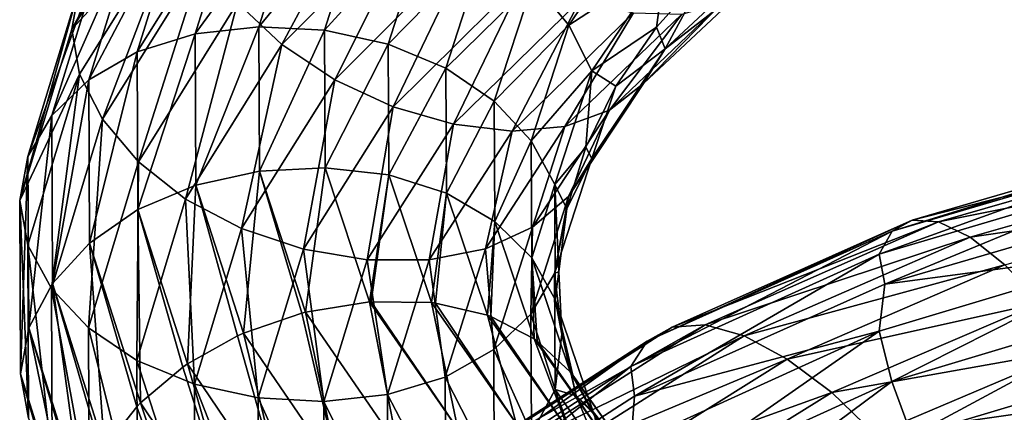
# Model space of a CAD drawing. Header units: metres. Extents: x -80 to 80, y -455 to 95.
# Tile 199 of 256: x -18.94 to -9, y -321.22 to -317.25. Entities that reach past the tile are written whole.
import ezdxf

# ---------------------------------------------------------------- set-up
doc = ezdxf.new("R2010")
doc.units = ezdxf.units.M
doc.layers.add('solid_501010_k_02', color=7, linetype='CONTINUOUS')
doc.layers.add('solid_501010_k_02_01', color=7, linetype='CONTINUOUS')

msp = doc.modelspace()

# ---------------------------------------------------------------- linework, layer by layer
at = {"layer": 'solid_501010_k_02'}
for points in [[(-17.296911, -315.286285, 1089.604858), (-17.367794, -315.691101, 1089.20166), (-18.410944, -317.350128, 1091.740967)], [(-18.330561, -316.92453, 1092.131592), (-17.296911, -315.286285, 1089.604858), (-18.410944, -317.350128, 1091.740967)], [(-18.410944, -317.350128, 1091.740967), (-17.367794, -315.691101, 1089.20166), (-17.298567, -316.149567, 1088.877319)], [(-16.738039, -317.084015, 1088.407593), (-15.270514, -315.606018, 1086.137085), (-16.290297, -317.506439, 1088.306274)], [(-15.270514, -315.606018, 1086.137085), (-14.862029, -316.071106, 1086.093018), (-16.290297, -317.506439, 1088.306274)], [(-16.691576, -315.887115, 1093.529785), (-17.258032, -316.003326, 1093.248047), (-17.748962, -317.579163, 1095.75354)], [(-17.166393, -317.398376, 1095.962891), (-16.691576, -315.887115, 1093.529785), (-17.748962, -317.579163, 1095.75354)], [(-16.066326, -315.884125, 1093.737793), (-16.691576, -315.887115, 1093.529785), (-17.166393, -317.398376, 1095.962891)], [(-16.523357, -317.326294, 1096.089722), (-16.066326, -315.884125, 1093.737793), (-17.166393, -317.398376, 1095.962891)], [(-15.421584, -315.988556, 1093.864258), (-16.066326, -315.884125, 1093.737793), (-16.523357, -317.326294, 1096.089722)], [(-15.860274, -317.361206, 1096.131348), (-15.421584, -315.988556, 1093.864258), (-16.523357, -317.326294, 1096.089722)], [(-14.796768, -316.194336, 1093.901367), (-15.421584, -315.988556, 1093.864258), (-15.860274, -317.361206, 1096.131348)], [(-17.258032, -316.003326, 1093.248047), (-17.733648, -316.228394, 1092.906006), (-18.238108, -317.860809, 1095.470825)], [(-17.748962, -317.579163, 1095.75354), (-17.258032, -316.003326, 1093.248047), (-18.238108, -317.860809, 1095.470825)], [(-16.290297, -317.506439, 1088.306274), (-14.862029, -316.071106, 1086.093018), (-15.75659, -317.862213, 1088.311646)], [(-14.862029, -316.071106, 1086.093018), (-14.375114, -316.480194, 1086.164795), (-15.75659, -317.862213, 1088.311646)], [(-18.410944, -317.350128, 1091.740967), (-17.298567, -316.149567, 1088.877319), (-18.332317, -317.802795, 1091.394531)], [(-18.332317, -317.802795, 1091.394531), (-17.298567, -316.149567, 1088.877319), (-18.101036, -318.258087, 1091.086426)], [(-17.298567, -316.149567, 1088.877319), (-17.080328, -316.622345, 1088.602539), (-18.101036, -318.258087, 1091.086426)], [(-15.217685, -317.501099, 1096.085205), (-14.796768, -316.194336, 1093.901367), (-15.860274, -317.361206, 1096.131348)], [(-14.231167, -316.495026, 1093.84082), (-14.796768, -316.194336, 1093.901367), (-15.217685, -317.501099, 1096.085205)], [(-13.393925, -317.31073, 1093.444092), (-12.638648, -316.196198, 1091.530273), (-13.756669, -316.876038, 1093.683716)], [(-12.420409, -316.675781, 1091.255859), (-12.638648, -316.196198, 1091.530273), (-13.393925, -317.31073, 1093.444092)], [(-17.733648, -316.228394, 1092.906006), (-18.097729, -316.54248, 1092.526123), (-18.612545, -318.220795, 1095.134521)], [(-18.238108, -317.860809, 1095.470825), (-17.733648, -316.228394, 1092.906006), (-18.612545, -318.220795, 1095.134521)], [(-15.75659, -317.862213, 1088.311646), (-14.375114, -316.480194, 1086.164795), (-15.167006, -318.13382, 1088.421997)], [(-14.635994, -317.743622, 1095.948608), (-14.231167, -316.495026, 1093.84082), (-15.217685, -317.501099, 1096.085205)], [(-14.375114, -316.480194, 1086.164795), (-13.837224, -316.812622, 1086.34729), (-15.167006, -318.13382, 1088.421997)], [(-13.756669, -316.876038, 1093.683716), (-14.231167, -316.495026, 1093.84082), (-14.635994, -317.743622, 1095.948608)], [(-18.097729, -316.54248, 1092.526123), (-18.330561, -316.92453, 1092.131592), (-18.852001, -318.635529, 1094.765625)], [(-18.612545, -318.220795, 1095.134521), (-18.097729, -316.54248, 1092.526123), (-18.852001, -318.635529, 1094.765625)], [(-12.422066, -317.548737, 1090.52002), (-11.332949, -316.533905, 1088.767212), (-11.998073, -316.763336, 1090.278687)], [(-11.533389, -316.8573, 1088.317505), (-11.332949, -316.533905, 1088.767212), (-12.422066, -317.548737, 1090.52002)], [(-18.101036, -318.258087, 1091.086426), (-17.080328, -316.622345, 1088.602539), (-17.738291, -318.687286, 1090.842529)], [(-17.080328, -316.622345, 1088.602539), (-16.738039, -317.084015, 1088.407593), (-17.738291, -318.687286, 1090.842529)], [(-13.162643, -317.771332, 1093.137695), (-12.420409, -316.675781, 1091.255859), (-13.393925, -317.31073, 1093.444092)], [(-13.162643, -317.771332, 1093.137695), (-12.510307, -317.331665, 1091.259521), (-12.420409, -316.675781, 1091.255859)], [(-12.420409, -316.675781, 1091.255859), (-12.510307, -317.331665, 1091.259521), (-11.998073, -316.763336, 1090.278687)], [(-12.422066, -317.548737, 1090.52002), (-11.998073, -316.763336, 1090.278687), (-12.510307, -317.331665, 1091.259521)], [(-15.167006, -318.13382, 1088.421997), (-13.837224, -316.812622, 1086.34729), (-14.558621, -318.310272, 1088.625244)], [(-14.147998, -318.077423, 1095.726685), (-13.756669, -316.876038, 1093.683716), (-14.635994, -317.743622, 1095.948608)], [(-13.837224, -316.812622, 1086.34729), (-13.282179, -317.053345, 1086.624023), (-14.558621, -318.310272, 1088.625244)], [(-13.393925, -317.31073, 1093.444092), (-13.756669, -316.876038, 1093.683716), (-14.147998, -318.077423, 1095.726685)], [(-12.641769, -317.900055, 1090.094116), (-11.533389, -316.8573, 1088.317505), (-12.422066, -317.548737, 1090.52002)], [(-11.846818, -317.084137, 1087.850342), (-11.533389, -316.8573, 1088.317505), (-12.641769, -317.900055, 1090.094116)], [(-18.330561, -316.92453, 1092.131592), (-18.410944, -317.350128, 1091.740967), (-18.935644, -319.077271, 1094.379761)], [(-18.852001, -318.635529, 1094.765625), (-18.330561, -316.92453, 1092.131592), (-18.935644, -319.077271, 1094.379761)], [(-17.738291, -318.687286, 1090.842529), (-16.738039, -317.084015, 1088.407593), (-17.263794, -319.063995, 1090.679565)], [(-16.738039, -317.084015, 1088.407593), (-16.290297, -317.506439, 1088.306274), (-17.263794, -319.063995, 1090.679565)], [(-14.558621, -318.310272, 1088.625244), (-13.282179, -317.053345, 1086.624023), (-13.968629, -318.380341, 1088.909546)], [(-13.282179, -317.053345, 1086.624023), (-12.743915, -317.187103, 1086.97876), (-13.968629, -318.380341, 1088.909546)], [(-12.985319, -318.16745, 1089.666016), (-11.846818, -317.084137, 1087.850342), (-12.641769, -317.900055, 1090.094116)], [(-12.256266, -317.198669, 1087.394653), (-11.846818, -317.084137, 1087.850342), (-12.985319, -318.16745, 1089.666016)], [(-13.968629, -318.380341, 1088.909546), (-12.743915, -317.187103, 1086.97876), (-13.434115, -318.332916, 1089.262451)], [(-12.743915, -317.187103, 1086.97876), (-12.256266, -317.198669, 1087.394653), (-13.434115, -318.332916, 1089.262451)], [(-13.434115, -318.332916, 1089.262451), (-12.256266, -317.198669, 1087.394653), (-12.985319, -318.16745, 1089.666016)], [(-18.935644, -319.077271, 1094.379761), (-18.410944, -317.350128, 1091.740967), (-18.332317, -317.802795, 1091.394531)], [(-16.523357, -317.326294, 1096.089722), (-17.166393, -317.398376, 1095.962891), (-17.16008, -318.924835, 1098.434082)], [(-16.517281, -318.78299, 1098.478149), (-16.523357, -317.326294, 1096.089722), (-17.16008, -318.924835, 1098.434082)], [(-15.860274, -317.361206, 1096.131348), (-16.523357, -317.326294, 1096.089722), (-16.517281, -318.78299, 1098.478149)], [(-15.854442, -318.747742, 1098.433472), (-15.860274, -317.361206, 1096.131348), (-16.517281, -318.78299, 1098.478149)], [(-15.217685, -317.501099, 1096.085205), (-15.860274, -317.361206, 1096.131348), (-15.854442, -318.747742, 1098.433472)], [(-13.774935, -318.477753, 1095.436523), (-13.393925, -317.31073, 1093.444092), (-14.147998, -318.077423, 1095.726685)], [(-13.162643, -317.771332, 1093.137695), (-13.393925, -317.31073, 1093.444092), (-13.774935, -318.477753, 1095.436523)], [(-13.162643, -317.771332, 1093.137695), (-12.920579, -317.926575, 1092.2771), (-12.510307, -317.331665, 1091.259521)], [(-12.422066, -317.548737, 1090.52002), (-12.510307, -317.331665, 1091.259521), (-12.920579, -317.926575, 1092.2771)], [(-17.166393, -317.398376, 1095.962891), (-17.748962, -317.579163, 1095.75354), (-17.742435, -319.170837, 1098.29834)], [(-17.16008, -318.924835, 1098.434082), (-17.166393, -317.398376, 1095.962891), (-17.742435, -319.170837, 1098.29834)], [(-17.748962, -317.579163, 1095.75354), (-18.238108, -317.860809, 1095.470825), (-18.231401, -319.509613, 1098.075806)], [(-17.742435, -319.170837, 1098.29834), (-17.748962, -317.579163, 1095.75354), (-18.231401, -319.509613, 1098.075806)], [(-17.263794, -319.063995, 1090.679565), (-16.290297, -317.506439, 1088.306274), (-16.698193, -319.36261, 1090.613159)], [(-16.290297, -317.506439, 1088.306274), (-15.75659, -317.862213, 1088.311646), (-16.698193, -319.36261, 1090.613159)], [(-15.212088, -318.821136, 1098.302856), (-15.217685, -317.501099, 1096.085205), (-15.854442, -318.747742, 1098.433472)], [(-14.635994, -317.743622, 1095.948608), (-15.217685, -317.501099, 1096.085205), (-15.212088, -318.821136, 1098.302856)], [(-13.164399, -318.655518, 1092.39563), (-12.422066, -317.548737, 1090.52002), (-12.920579, -317.926575, 1092.2771)], [(-12.641769, -317.900055, 1090.094116), (-12.422066, -317.548737, 1090.52002), (-13.164399, -318.655518, 1092.39563)], [(-14.630611, -319.005005, 1098.088867), (-14.635994, -317.743622, 1095.948608), (-15.212088, -318.821136, 1098.302856)], [(-14.147998, -318.077423, 1095.726685), (-14.635994, -317.743622, 1095.948608), (-14.630611, -319.005005, 1098.088867)], [(-13.537074, -318.918701, 1095.096802), (-13.162643, -317.771332, 1093.137695), (-13.774935, -318.477753, 1095.436523)], [(-13.537074, -318.918701, 1095.096802), (-13.22382, -318.540131, 1093.321411), (-13.162643, -317.771332, 1093.137695)], [(-13.162643, -317.771332, 1093.137695), (-13.22382, -318.540131, 1093.321411), (-12.920579, -317.926575, 1092.2771)], [(-18.935644, -319.077271, 1094.379761), (-18.332317, -317.802795, 1091.394531), (-18.853807, -319.529419, 1094.018677)], [(-18.853807, -319.529419, 1094.018677), (-18.332317, -317.802795, 1091.394531), (-18.615948, -319.966553, 1093.675903)], [(-18.332317, -317.802795, 1091.394531), (-18.101036, -318.258087, 1091.086426), (-18.615948, -319.966553, 1093.675903)], [(-18.238108, -317.860809, 1095.470825), (-18.612545, -318.220795, 1095.134521), (-18.6057, -319.916016, 1097.783936)], [(-18.231401, -319.509613, 1098.075806), (-18.238108, -317.860809, 1095.470825), (-18.6057, -319.916016, 1097.783936)], [(-16.698193, -319.36261, 1090.613159), (-15.75659, -317.862213, 1088.311646), (-16.073376, -319.569061, 1090.645386)], [(-15.75659, -317.862213, 1088.311646), (-15.167006, -318.13382, 1088.421997), (-16.073376, -319.569061, 1090.645386)], [(-13.397233, -319.036774, 1091.995483), (-12.641769, -317.900055, 1090.094116), (-13.164399, -318.655518, 1092.39563)], [(-12.985319, -318.16745, 1089.666016), (-12.641769, -317.900055, 1090.094116), (-13.397233, -319.036774, 1091.995483)], [(-13.164399, -318.655518, 1092.39563), (-12.920579, -317.926575, 1092.2771), (-13.22382, -318.540131, 1093.321411)], [(-14.142795, -319.291199, 1097.801025), (-14.147998, -318.077423, 1095.726685), (-14.630611, -319.005005, 1098.088867)], [(-13.774935, -318.477753, 1095.436523), (-14.147998, -318.077423, 1095.726685), (-14.142795, -319.291199, 1097.801025)], [(-16.073376, -319.569061, 1090.645386), (-15.167006, -318.13382, 1088.421997), (-15.428634, -319.676575, 1090.769287)], [(-15.167006, -318.13382, 1088.421997), (-14.558621, -318.310272, 1088.625244), (-15.428634, -319.676575, 1090.769287)], [(-13.761312, -319.347595, 1091.609497), (-12.985319, -318.16745, 1089.666016), (-13.397233, -319.036774, 1091.995483)], [(-13.434115, -318.332916, 1089.262451), (-12.985319, -318.16745, 1089.666016), (-13.761312, -319.347595, 1091.609497)], [(-18.612545, -318.220795, 1095.134521), (-18.852001, -318.635529, 1094.765625), (-18.845068, -320.36377, 1097.441284)], [(-18.6057, -319.916016, 1097.783936), (-18.612545, -318.220795, 1095.134521), (-18.845068, -320.36377, 1097.441284)], [(-18.615948, -319.966553, 1093.675903), (-18.101036, -318.258087, 1091.086426), (-18.242884, -320.362091, 1093.380737)], [(-18.101036, -318.258087, 1091.086426), (-17.738291, -318.687286, 1090.842529), (-18.242884, -320.362091, 1093.380737)], [(-15.428634, -319.676575, 1090.769287), (-14.558621, -318.310272, 1088.625244), (-14.803384, -319.678375, 1090.977539)], [(-14.558621, -318.310272, 1088.625244), (-13.968629, -318.380341, 1088.909546), (-14.803384, -319.678375, 1090.977539)], [(-14.803384, -319.678375, 1090.977539), (-13.968629, -318.380341, 1088.909546), (-14.236929, -319.567688, 1091.262207)], [(-14.236929, -319.567688, 1091.262207), (-13.434115, -318.332916, 1089.262451), (-13.761312, -319.347595, 1091.609497)], [(-13.968629, -318.380341, 1088.909546), (-13.434115, -318.332916, 1089.262451), (-14.236929, -319.567688, 1091.262207)], [(-13.769869, -319.65686, 1097.459595), (-13.774935, -318.477753, 1095.436523), (-14.142795, -319.291199, 1097.801025)], [(-13.537074, -318.918701, 1095.096802), (-13.774935, -318.477753, 1095.436523), (-13.769869, -319.65686, 1097.459595)], [(-13.537074, -318.918701, 1095.096802), (-13.4162, -319.164307, 1094.38208), (-13.22382, -318.540131, 1093.321411)], [(-13.164399, -318.655518, 1092.39563), (-13.22382, -318.540131, 1093.321411), (-13.4162, -319.164307, 1094.38208)], [(-7.378612, -318.578705, 1073.894775), (-7.47354, -318.793213, 1073.381348), (-10.264827, -319.621002, 1074.650146)], [(-10.134443, -319.389618, 1075.152466), (-7.378612, -318.578705, 1073.894775), (-10.264827, -319.621002, 1074.650146)], [(-7.230173, -318.490417, 1074.457642), (-7.378612, -318.578705, 1073.894775), (-10.134443, -319.389618, 1075.152466)], [(-9.930565, -319.277405, 1075.696289), (-7.230173, -318.490417, 1074.457642), (-10.134443, -319.389618, 1075.152466)], [(-7.03626, -318.536407, 1075.036987), (-7.230173, -318.490417, 1074.457642), (-9.930565, -319.277405, 1075.696289)], [(-9.664227, -319.293823, 1076.249756), (-7.03626, -318.536407, 1075.036987), (-9.930565, -319.277405, 1075.696289)], [(-6.805311, -318.723724, 1075.599976), (-7.03626, -318.536407, 1075.036987), (-9.664227, -319.293823, 1076.249756)], [(-18.852001, -318.635529, 1094.765625), (-18.935644, -319.077271, 1094.379761), (-18.928997, -320.82782, 1097.069336)], [(-18.845068, -320.36377, 1097.441284), (-18.852001, -318.635529, 1094.765625), (-18.928997, -320.82782, 1097.069336)], [(-13.53888, -319.814545, 1094.348145), (-13.164399, -318.655518, 1092.39563), (-13.4162, -319.164307, 1094.38208)], [(-13.397233, -319.036774, 1091.995483), (-13.164399, -318.655518, 1092.39563), (-13.53888, -319.814545, 1094.348145)], [(-18.242884, -320.362091, 1093.380737), (-17.738291, -318.687286, 1090.842529), (-17.754889, -320.691315, 1093.153076)], [(-17.738291, -318.687286, 1090.842529), (-17.263794, -319.063995, 1090.679565), (-17.754889, -320.691315, 1093.153076)], [(-15.854442, -318.747742, 1098.433472), (-16.517281, -318.78299, 1098.478149), (-16.05135, -320.205261, 1100.843018)], [(-15.854442, -318.747742, 1098.433472), (-16.05135, -320.205261, 1100.843018), (-15.406828, -320.101074, 1100.712891)], [(-15.212088, -318.821136, 1098.302856), (-15.854442, -318.747742, 1098.433472), (-15.406828, -320.101074, 1100.712891)], [(-9.347021, -319.447266, 1076.780884), (-6.805311, -318.723724, 1075.599976), (-9.664227, -319.293823, 1076.249756)], [(-6.550391, -319.040253, 1076.116699), (-6.805311, -318.723724, 1075.599976), (-9.347021, -319.447266, 1076.780884)], [(-16.517281, -318.78299, 1098.478149), (-17.16008, -318.924835, 1098.434082), (-16.677582, -320.416321, 1100.880615)], [(-16.517281, -318.78299, 1098.478149), (-16.677582, -320.416321, 1100.880615), (-16.090364, -320.215118, 1100.848022)], [(-16.517281, -318.78299, 1098.478149), (-16.090364, -320.215118, 1100.848022), (-16.05135, -320.205261, 1100.843018)], [(-15.212088, -318.821136, 1098.302856), (-15.406828, -320.101074, 1100.712891), (-15.390624, -320.099854, 1100.708496)], [(-15.212088, -318.821136, 1098.302856), (-15.390624, -320.099854, 1100.708496), (-14.781387, -320.109406, 1100.498169)], [(-14.630611, -319.005005, 1098.088867), (-15.212088, -318.821136, 1098.302856), (-14.781387, -320.109406, 1100.498169)], [(-10.264827, -319.621002, 1074.650146), (-7.47354, -318.793213, 1073.381348), (-10.206988, -319.92395, 1074.166138)], [(-7.47354, -318.793213, 1073.381348), (-7.385508, -319.098297, 1072.905273), (-10.206988, -319.92395, 1074.166138)], [(-17.16008, -318.924835, 1098.434082), (-17.742435, -319.170837, 1098.29834), (-17.241955, -320.725739, 1100.817627)], [(-17.16008, -318.924835, 1098.434082), (-17.241955, -320.725739, 1100.817627), (-16.737892, -320.443176, 1100.878906)], [(-17.16008, -318.924835, 1098.434082), (-16.737892, -320.443176, 1100.878906), (-16.677582, -320.416321, 1100.880615)], [(-13.532096, -320.078003, 1097.085693), (-13.537074, -318.918701, 1095.096802), (-13.769869, -319.65686, 1097.459595)], [(-13.537074, -318.918701, 1095.096802), (-13.496629, -319.79483, 1095.455322), (-13.4162, -319.164307, 1094.38208)], [(-13.532096, -320.078003, 1097.085693), (-13.496629, -319.79483, 1095.455322), (-13.537074, -318.918701, 1095.096802)], [(-18.935644, -319.077271, 1094.379761), (-18.853807, -319.529419, 1094.018677), (-18.846874, -321.273529, 1096.684326)], [(-18.928997, -320.82782, 1097.069336), (-18.935644, -319.077271, 1094.379761), (-18.846874, -321.273529, 1096.684326)], [(-17.754889, -320.691315, 1093.153076), (-17.263794, -319.063995, 1090.679565), (-17.173197, -320.930603, 1093.011475)], [(-17.263794, -319.063995, 1090.679565), (-16.698193, -319.36261, 1090.613159), (-17.173197, -320.930603, 1093.011475)], [(-14.630611, -319.005005, 1098.088867), (-14.781387, -320.109406, 1100.498169), (-14.739016, -320.114441, 1100.47998)], [(-14.630611, -319.005005, 1098.088867), (-14.739016, -320.114441, 1100.47998), (-14.217388, -320.235687, 1100.208008)], [(-14.142795, -319.291199, 1097.801025), (-14.630611, -319.005005, 1098.088867), (-14.217388, -320.235687, 1100.208008)], [(-13.778337, -320.226929, 1093.974976), (-13.397233, -319.036774, 1091.995483), (-13.53888, -319.814545, 1094.348145)], [(-13.761312, -319.347595, 1091.609497), (-13.397233, -319.036774, 1091.995483), (-13.778337, -320.226929, 1093.974976)], [(-8.996891, -319.727417, 1077.261963), (-6.550391, -319.040253, 1076.116699), (-9.347021, -319.447266, 1076.780884)], [(-17.742435, -319.170837, 1098.29834), (-18.231401, -319.509613, 1098.075806), (-17.716364, -321.119934, 1100.655029)], [(-17.742435, -319.170837, 1098.29834), (-17.716364, -321.119934, 1100.655029), (-17.290844, -320.759644, 1100.806396)], [(-17.742435, -319.170837, 1098.29834), (-17.290844, -320.759644, 1100.806396), (-17.241955, -320.725739, 1100.817627)], [(-13.53888, -319.814545, 1094.348145), (-13.4162, -319.164307, 1094.38208), (-13.496629, -319.79483, 1095.455322)], [(-9.930565, -319.277405, 1075.696289), (-10.134443, -319.389618, 1075.152466), (-12.606092, -320.499237, 1076.731445)], [(-12.35249, -320.356323, 1077.250488), (-9.930565, -319.277405, 1075.696289), (-12.606092, -320.499237, 1076.731445)], [(-9.664227, -319.293823, 1076.249756), (-9.930565, -319.277405, 1075.696289), (-12.35249, -320.356323, 1077.250488)], [(-17.173197, -320.930603, 1093.011475), (-16.698193, -319.36261, 1090.613159), (-16.530607, -321.069305, 1092.962036)], [(-16.698193, -319.36261, 1090.613159), (-16.073376, -319.569061, 1090.645386), (-16.530607, -321.069305, 1092.962036)], [(-14.236929, -319.567688, 1091.262207), (-13.761312, -319.347595, 1091.609497), (-14.152774, -320.582916, 1093.633057)], [(-14.142795, -319.291199, 1097.801025), (-14.217388, -320.235687, 1100.208008), (-14.181503, -320.248779, 1100.185425)], [(-14.142795, -319.291199, 1097.801025), (-14.181503, -320.248779, 1100.185425), (-13.743923, -320.474884, 1099.855591)], [(-14.152774, -320.582916, 1093.633057), (-13.761312, -319.347595, 1091.609497), (-13.778337, -320.226929, 1093.974976)], [(-13.769869, -319.65686, 1097.459595), (-14.142795, -319.291199, 1097.801025), (-13.743923, -320.474884, 1099.855591)], [(-12.021197, -320.334686, 1077.770142), (-9.664227, -319.293823, 1076.249756), (-12.35249, -320.356323, 1077.250488)], [(-9.347021, -319.447266, 1076.780884), (-9.664227, -319.293823, 1076.249756), (-12.021197, -320.334686, 1077.770142)], [(-10.134443, -319.389618, 1075.152466), (-10.264827, -319.621002, 1074.650146), (-12.768274, -320.752258, 1076.24353)], [(-12.606092, -320.499237, 1076.731445), (-10.134443, -319.389618, 1075.152466), (-12.768274, -320.752258, 1076.24353)], [(-11.626629, -320.444458, 1078.259888), (-9.347021, -319.447266, 1076.780884), (-12.021197, -320.334686, 1077.770142)], [(-8.996891, -319.727417, 1077.261963), (-9.347021, -319.447266, 1076.780884), (-11.626629, -320.444458, 1078.259888)], [(-18.853807, -319.529419, 1094.018677), (-18.615948, -319.966553, 1093.675903), (-18.6091, -321.692383, 1096.306152)], [(-18.846874, -321.273529, 1096.684326), (-18.853807, -319.529419, 1094.018677), (-18.6091, -321.692383, 1096.306152)], [(-18.231401, -319.509613, 1098.075806), (-18.6057, -319.916016, 1097.783936), (-18.080725, -321.572662, 1100.406738)], [(-18.231401, -319.509613, 1098.075806), (-18.080725, -321.572662, 1100.406738), (-17.755362, -321.160156, 1100.635254)], [(-18.231401, -319.509613, 1098.075806), (-17.755362, -321.160156, 1100.635254), (-17.716364, -321.119934, 1100.655029)], [(-16.530607, -321.069305, 1092.962036), (-16.073376, -319.569061, 1090.645386), (-15.867524, -321.105225, 1093.002808)], [(-16.073376, -319.569061, 1090.645386), (-15.428634, -319.676575, 1090.769287), (-15.867524, -321.105225, 1093.002808)], [(-14.803384, -319.678375, 1090.977539), (-14.236929, -319.567688, 1091.262207), (-14.641919, -320.859741, 1093.344849)], [(-14.641919, -320.859741, 1093.344849), (-14.236929, -319.567688, 1091.262207), (-14.152774, -320.582916, 1093.633057)], [(-10.26581, -320.395844, 1073.896851), (-7.474256, -319.560516, 1072.632813), (-10.136296, -320.904419, 1073.67981)], [(-10.206988, -319.92395, 1074.166138), (-7.474256, -319.560516, 1072.632813), (-10.26581, -320.395844, 1073.896851)], [(-7.474256, -319.560516, 1072.632813), (-7.37996, -320.078949, 1072.431274), (-10.136296, -320.904419, 1073.67981)], [(-13.769869, -319.65686, 1097.459595), (-13.743923, -320.474884, 1099.855591), (-13.71324, -320.496368, 1099.827759)], [(-13.769869, -319.65686, 1097.459595), (-13.71324, -320.496368, 1099.827759), (-13.380991, -320.807037, 1099.462891)], [(-13.532096, -320.078003, 1097.085693), (-13.769869, -319.65686, 1097.459595), (-13.380991, -320.807037, 1099.462891)], [(-12.768274, -320.752258, 1076.24353), (-10.264827, -319.621002, 1074.650146), (-12.73273, -321.053955, 1075.749146)], [(-10.264827, -319.621002, 1074.650146), (-10.206988, -319.92395, 1074.166138), (-12.73273, -321.053955, 1075.749146)], [(-15.867524, -321.105225, 1093.002808), (-15.428634, -319.676575, 1090.769287), (-15.224488, -321.036133, 1093.131348)], [(-15.428634, -319.676575, 1090.769287), (-14.803384, -319.678375, 1090.977539), (-15.224488, -321.036133, 1093.131348)], [(-15.224488, -321.036133, 1093.131348), (-14.803384, -319.678375, 1090.977539), (-14.641919, -320.859741, 1093.344849)], [(-11.191107, -320.677765, 1078.694214), (-8.996891, -319.727417, 1077.261963), (-11.626629, -320.444458, 1078.259888)], [(-8.635845, -320.111969, 1077.667358), (-8.996891, -319.727417, 1077.261963), (-11.191107, -320.677765, 1078.694214)], [(-13.778337, -320.226929, 1093.974976), (-13.53888, -319.814545, 1094.348145), (-13.533901, -320.985687, 1096.330566)], [(-13.53888, -319.814545, 1094.348145), (-13.496629, -319.79483, 1095.455322), (-13.465041, -320.425659, 1096.53418)], [(-13.533901, -320.985687, 1096.330566), (-13.53888, -319.814545, 1094.348145), (-13.465041, -320.425659, 1096.53418)], [(-13.532096, -320.078003, 1097.085693), (-13.465041, -320.425659, 1096.53418), (-13.496629, -319.79483, 1095.455322)], [(-18.6057, -319.916016, 1097.783936), (-18.845068, -320.36377, 1097.441284), (-18.313467, -322.053589, 1100.089478)], [(-18.615948, -319.966553, 1093.675903), (-18.242884, -320.362091, 1093.380737), (-18.236174, -322.053955, 1095.958984)], [(-18.6091, -321.692383, 1096.306152), (-18.615948, -319.966553, 1093.675903), (-18.236174, -322.053955, 1095.958984)], [(-18.6057, -319.916016, 1097.783936), (-18.313467, -322.053589, 1100.089478), (-18.110868, -321.621002, 1100.377197)], [(-18.6057, -319.916016, 1097.783936), (-18.110868, -321.621002, 1100.377197), (-18.080725, -321.572662, 1100.406738)], [(-12.73273, -321.053955, 1075.749146), (-10.206988, -319.92395, 1074.166138), (-10.26581, -320.395844, 1073.896851)], [(-15.406828, -320.101074, 1100.712891), (-16.05135, -320.205261, 1100.843018), (-15.123053, -321.554443, 1103.141113)], [(-15.390624, -320.099854, 1100.708496), (-15.406828, -320.101074, 1100.712891), (-14.516164, -321.384247, 1102.928589)], [(-14.516164, -321.384247, 1102.928589), (-15.406828, -320.101074, 1100.712891), (-15.123053, -321.554443, 1103.141113)], [(-14.781387, -320.109406, 1100.498169), (-15.390624, -320.099854, 1100.708496), (-14.516164, -321.384247, 1102.928589)], [(-13.928031, -321.329865, 1102.633423), (-14.781387, -320.109406, 1100.498169), (-14.516164, -321.384247, 1102.928589)], [(-14.739016, -320.114441, 1100.47998), (-14.781387, -320.109406, 1100.498169), (-13.928031, -321.329865, 1102.633423)], [(-14.217388, -320.235687, 1100.208008), (-14.739016, -320.114441, 1100.47998), (-13.928031, -321.329865, 1102.633423)], [(-13.532096, -320.078003, 1097.085693), (-13.380991, -320.807037, 1099.462891), (-13.355261, -320.839691, 1099.42749)], [(-13.532096, -320.078003, 1097.085693), (-13.355261, -320.839691, 1099.42749), (-13.14983, -321.209351, 1099.054932)], [(-13.532096, -320.078003, 1097.085693), (-13.14983, -321.209351, 1099.054932), (-13.32208, -321.048004, 1097.606934)], [(-13.532096, -320.078003, 1097.085693), (-13.32208, -321.048004, 1097.606934), (-13.465041, -320.425659, 1096.53418)], [(-10.742007, -321.015045, 1079.050781), (-8.635845, -320.111969, 1077.667358), (-11.191107, -320.677765, 1078.694214)], [(-8.285958, -320.578217, 1077.971802), (-8.635845, -320.111969, 1077.667358), (-10.742007, -321.015045, 1079.050781)], [(-10.136296, -320.904419, 1073.67981), (-7.37996, -320.078949, 1072.431274), (-9.933165, -321.451233, 1073.58313)], [(-7.37996, -320.078949, 1072.431274), (-7.232066, -320.643738, 1072.3573), (-9.933165, -321.451233, 1073.58313)], [(-16.090364, -320.215118, 1100.848022), (-16.677582, -320.416321, 1100.880615), (-15.711593, -321.830475, 1103.257935)], [(-16.05135, -320.205261, 1100.843018), (-16.090364, -320.215118, 1100.848022), (-15.711593, -321.830475, 1103.257935)], [(-15.123053, -321.554443, 1103.141113), (-16.05135, -320.205261, 1100.843018), (-15.711593, -321.830475, 1103.257935)], [(-13.395637, -321.401001, 1102.268921), (-14.217388, -320.235687, 1100.208008), (-13.928031, -321.329865, 1102.633423)], [(-14.181503, -320.248779, 1100.185425), (-14.217388, -320.235687, 1100.208008), (-13.395637, -321.401001, 1102.268921)], [(-13.743923, -320.474884, 1099.855591), (-14.181503, -320.248779, 1100.185425), (-13.395637, -321.401001, 1102.268921)], [(-14.152774, -320.582916, 1093.633057), (-13.778337, -320.226929, 1093.974976), (-13.77327, -321.429535, 1095.984741)], [(-13.77327, -321.429535, 1095.984741), (-13.778337, -320.226929, 1093.974976), (-13.533901, -320.985687, 1096.330566)], [(-18.845068, -320.36377, 1097.441284), (-18.928997, -320.82782, 1097.069336), (-18.394932, -322.531769, 1099.721558)], [(-18.845068, -320.36377, 1097.441284), (-18.394932, -322.531769, 1099.721558), (-18.325859, -322.09259, 1100.061401)], [(-18.845068, -320.36377, 1097.441284), (-18.325859, -322.09259, 1100.061401), (-18.313467, -322.053589, 1100.089478)], [(-18.242884, -320.362091, 1093.380737), (-17.754889, -320.691315, 1093.153076), (-17.748358, -322.335297, 1095.665527)], [(-18.236174, -322.053955, 1095.958984), (-18.242884, -320.362091, 1093.380737), (-17.748358, -322.335297, 1095.665527)], [(-12.35249, -320.356323, 1077.250488), (-12.606092, -320.499237, 1076.731445), (-14.725556, -321.869141, 1078.59436)], [(-14.429316, -321.689545, 1079.083618), (-12.35249, -320.356323, 1077.250488), (-14.725556, -321.869141, 1078.59436)], [(-12.021197, -320.334686, 1077.770142), (-12.35249, -320.356323, 1077.250488), (-14.429316, -321.689545, 1079.083618)], [(-14.042322, -321.622467, 1079.5625), (-12.021197, -320.334686, 1077.770142), (-14.429316, -321.689545, 1079.083618)], [(-11.626629, -320.444458, 1078.259888), (-12.021197, -320.334686, 1077.770142), (-14.042322, -321.622467, 1079.5625)], [(-16.737892, -320.443176, 1100.878906), (-17.241955, -320.725739, 1100.817627), (-16.244791, -322.201965, 1103.265503)], [(-16.677582, -320.416321, 1100.880615), (-16.737892, -320.443176, 1100.878906), (-16.244791, -322.201965, 1103.265503)], [(-15.711593, -321.830475, 1103.257935), (-16.677582, -320.416321, 1100.880615), (-16.244791, -322.201965, 1103.265503)], [(-13.581415, -321.680084, 1080.002197), (-11.626629, -320.444458, 1078.259888), (-14.042322, -321.622467, 1079.5625)], [(-11.191107, -320.677765, 1078.694214), (-11.626629, -320.444458, 1078.259888), (-13.581415, -321.680084, 1080.002197)], [(-13.533901, -320.985687, 1096.330566), (-13.465041, -320.425659, 1096.53418), (-13.32208, -321.048004, 1097.606934)], [(-12.769498, -321.53656, 1075.483643), (-10.26581, -320.395844, 1073.896851), (-12.608397, -322.032318, 1075.246216)], [(-12.73273, -321.053955, 1075.749146), (-10.26581, -320.395844, 1073.896851), (-12.769498, -321.53656, 1075.483643)], [(-10.26581, -320.395844, 1073.896851), (-10.136296, -320.904419, 1073.67981), (-12.608397, -322.032318, 1075.246216)], [(-12.606092, -320.499237, 1076.731445), (-12.768274, -320.752258, 1076.24353), (-14.915006, -322.14798, 1078.123657)], [(-14.725556, -321.869141, 1078.59436), (-12.606092, -320.499237, 1076.731445), (-14.915006, -322.14798, 1078.123657)], [(-12.948997, -321.595734, 1101.853027), (-13.743923, -320.474884, 1099.855591), (-13.395637, -321.401001, 1102.268921)], [(-13.71324, -320.496368, 1099.827759), (-13.743923, -320.474884, 1099.855591), (-12.948997, -321.595734, 1101.853027)], [(-13.380991, -320.807037, 1099.462891), (-13.71324, -320.496368, 1099.827759), (-12.948997, -321.595734, 1101.853027)], [(-14.641919, -320.859741, 1093.344849), (-14.152774, -320.582916, 1093.633057), (-14.147569, -321.831085, 1095.687866)], [(-14.147569, -321.831085, 1095.687866), (-14.152774, -320.582916, 1093.633057), (-13.77327, -321.429535, 1095.984741)], [(-10.306787, -321.436401, 1079.307251), (-8.285958, -320.578217, 1077.971802), (-10.742007, -321.015045, 1079.050781)], [(-7.96923, -321.10318, 1078.149414), (-8.285958, -320.578217, 1077.971802), (-10.306787, -321.436401, 1079.307251)], [(-9.933165, -321.451233, 1073.58313), (-7.232066, -320.643738, 1072.3573), (-9.667454, -322.004059, 1073.615234)], [(-7.232066, -320.643738, 1072.3573), (-7.038609, -321.22168, 1072.417847), (-9.667454, -322.004059, 1073.615234)], [(-17.754889, -320.691315, 1093.153076), (-17.173197, -320.930603, 1093.011475), (-17.166882, -322.514679, 1095.447388)], [(-17.748358, -322.335297, 1095.665527), (-17.754889, -320.691315, 1093.153076), (-17.166882, -322.514679, 1095.447388)], [(-17.290844, -320.759644, 1100.806396), (-17.716364, -321.119934, 1100.655029), (-16.692484, -322.650696, 1103.1604)], [(-17.241955, -320.725739, 1100.817627), (-17.290844, -320.759644, 1100.806396), (-16.692484, -322.650696, 1103.1604)], [(-16.244791, -322.201965, 1103.265503), (-17.241955, -320.725739, 1100.817627), (-16.692484, -322.650696, 1103.1604)], [(-14.915006, -322.14798, 1078.123657), (-12.768274, -320.752258, 1076.24353), (-14.908179, -322.455902, 1077.626221)], [(-12.768274, -320.752258, 1076.24353), (-12.73273, -321.053955, 1075.749146), (-14.908179, -322.455902, 1077.626221)], [(-13.072669, -321.857391, 1080.380127), (-11.191107, -320.677765, 1078.694214), (-13.581415, -321.680084, 1080.002197)], [(-10.742007, -321.015045, 1079.050781), (-11.191107, -320.677765, 1078.694214), (-13.072669, -321.857391, 1080.380127)], [(-18.928997, -320.82782, 1097.069336), (-18.315178, -322.977264, 1099.324341), (-18.325859, -322.947174, 1099.353027)], [(-18.928997, -320.82782, 1097.069336), (-18.846874, -321.273529, 1096.684326), (-18.315178, -322.977264, 1099.324341)], [(-18.928997, -320.82782, 1097.069336), (-18.325859, -322.947174, 1099.353027), (-18.394932, -322.531769, 1099.721558)], [(-15.224488, -321.036133, 1093.131348), (-14.641919, -320.859741, 1093.344849), (-14.636535, -322.165222, 1095.459595)], [(-14.636535, -322.165222, 1095.459595), (-14.641919, -320.859741, 1093.344849), (-14.147569, -321.831085, 1095.687866)], [(-12.607551, -321.894897, 1101.411865), (-13.380991, -320.807037, 1099.462891), (-12.948997, -321.595734, 1101.853027)], [(-13.355261, -320.839691, 1099.42749), (-13.380991, -320.807037, 1099.462891), (-12.607551, -321.894897, 1101.411865)], [(-13.14983, -321.209351, 1099.054932), (-13.355261, -320.839691, 1099.42749), (-12.607551, -321.894897, 1101.411865)], [(-17.173197, -320.930603, 1093.011475), (-16.530607, -321.069305, 1092.962036), (-16.524529, -322.585022, 1095.314941)], [(-17.166882, -322.514679, 1095.447388), (-17.173197, -320.930603, 1093.011475), (-16.524529, -322.585022, 1095.314941)], [(-12.608397, -322.032318, 1075.246216), (-10.136296, -320.904419, 1073.67981), (-12.355724, -322.555878, 1075.119751)], [(-10.136296, -320.904419, 1073.67981), (-9.933165, -321.451233, 1073.58313), (-12.355724, -322.555878, 1075.119751)], [(-15.867524, -321.105225, 1093.002808), (-15.224488, -321.036133, 1093.131348), (-15.218889, -322.407959, 1095.318604)], [(-15.218889, -322.407959, 1095.318604), (-15.224488, -321.036133, 1093.131348), (-14.636535, -322.165222, 1095.459595)], [(-14.908179, -322.455902, 1077.626221), (-12.73273, -321.053955, 1075.749146), (-12.769498, -321.53656, 1075.483643)], [(-13.77327, -321.429535, 1095.984741), (-13.533901, -320.985687, 1096.330566), (-13.151539, -322.126953, 1098.2948)], [(-13.533901, -320.985687, 1096.330566), (-13.070083, -321.652985, 1098.661499), (-13.139309, -322.088898, 1098.322388)], [(-13.533901, -320.985687, 1096.330566), (-13.32208, -321.048004, 1097.606934), (-13.070083, -321.652985, 1098.661499)], [(-13.533901, -320.985687, 1096.330566), (-13.139309, -322.088898, 1098.322388), (-13.151539, -322.126953, 1098.2948)], [(-13.32208, -321.048004, 1097.606934), (-13.139309, -321.238953, 1099.026978), (-13.070083, -321.652985, 1098.661499)], [(-13.32208, -321.048004, 1097.606934), (-13.14983, -321.209351, 1099.054932), (-13.139309, -321.238953, 1099.026978)], [(-12.548062, -322.138153, 1080.677734), (-10.742007, -321.015045, 1079.050781), (-13.072669, -321.857391, 1080.380127)], [(-10.306787, -321.436401, 1079.307251), (-10.742007, -321.015045, 1079.050781), (-12.548062, -322.138153, 1080.677734)], [(-17.755362, -321.160156, 1100.635254), (-18.080725, -321.572662, 1100.406738), (-17.035187, -323.146515, 1102.955078)], [(-17.716364, -321.119934, 1100.655029), (-17.755362, -321.160156, 1100.635254), (-17.035187, -323.146515, 1102.955078)], [(-16.692484, -322.650696, 1103.1604), (-17.716364, -321.119934, 1100.655029), (-17.035187, -323.146515, 1102.955078)], [(-16.530607, -321.069305, 1092.962036), (-15.867524, -321.105225, 1093.002808), (-15.861689, -322.548645, 1095.27124)], [(-16.524529, -322.585022, 1095.314941), (-16.530607, -321.069305, 1092.962036), (-15.861689, -322.548645, 1095.27124)], [(-15.861689, -322.548645, 1095.27124), (-15.867524, -321.105225, 1093.002808), (-15.218889, -322.407959, 1095.318604)], [(-9.912814, -321.921661, 1079.440918), (-7.96923, -321.10318, 1078.149414), (-10.306787, -321.436401, 1079.307251)], [(-7.703519, -321.659729, 1078.1875), (-7.96923, -321.10318, 1078.149414), (-9.912814, -321.921661, 1079.440918)], [(-12.389848, -322.278107, 1100.972046), (-13.14983, -321.209351, 1099.054932), (-12.607551, -321.894897, 1101.411865)], [(-13.139309, -321.238953, 1099.026978), (-13.14983, -321.209351, 1099.054932), (-12.389848, -322.278107, 1100.972046)]]:
    msp.add_3dface(points, dxfattribs=at)
at = {"layer": 'solid_501010_k_02_01'}
msp.add_3dface([(-10.206988, -319.92395, 1074.166138), (-7.385508, -319.098297, 1072.905273), (-7.474256, -319.560516, 1072.632813)], dxfattribs=at)

doc.saveas('drawing.dxf')
